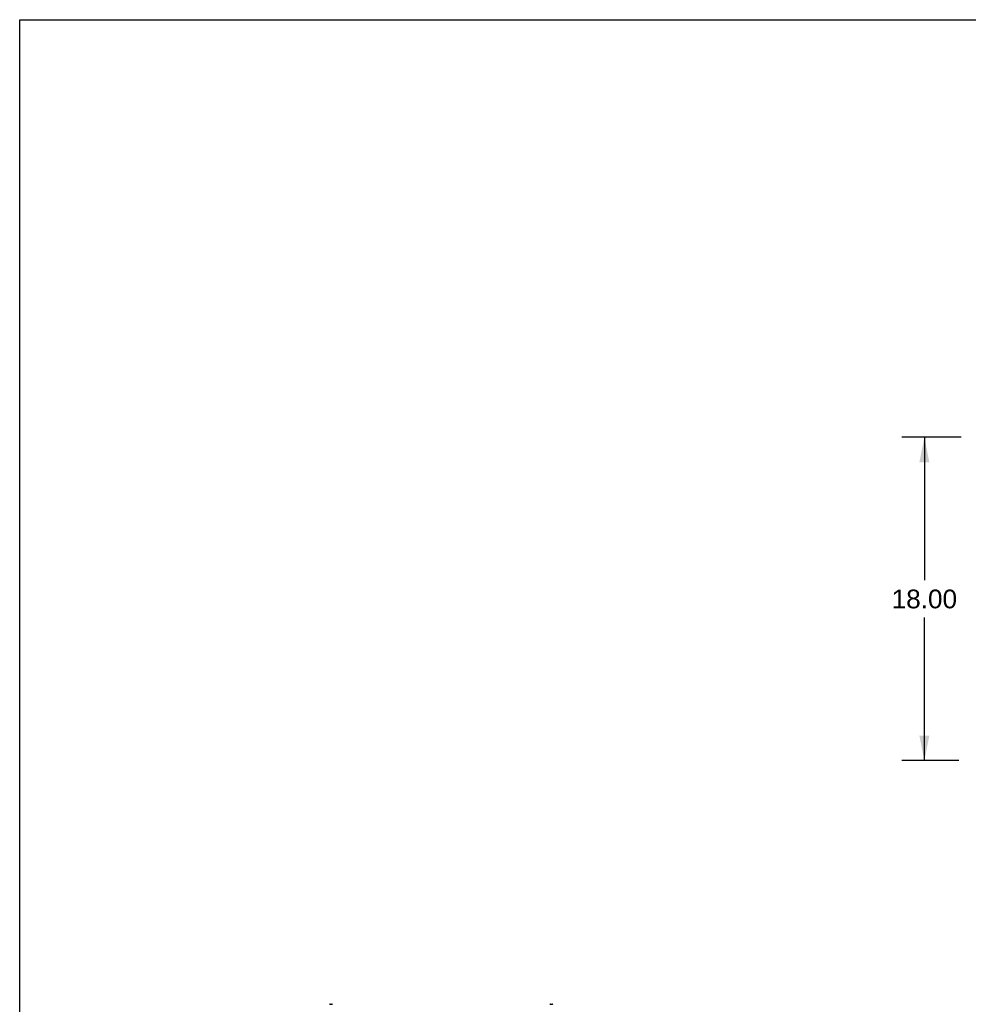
# Model space of a CAD drawing. Header units: inches. Extents: x 0 to 236, y 0 to 153.
# Tile 66 of 95: x 0 to 53, y 98 to 153. Entities that reach past the tile are written whole.
import ezdxf

# ---------------------------------------------------------------- set-up
doc = ezdxf.new("R2010")
doc.units = ezdxf.units.IN
doc.header["$LTSCALE"] = 12.986111
doc.header["$MEASUREMENT"] = 0
doc.layers.get('0').update_dxf_attribs({"linetype": 'CONTINUOUS'})
doc.layers.add('DIMENSIONS', color=7, linetype='CONTINUOUS')
doc.styles.get("Standard").update_dxf_attribs({"font": 'arial.ttf'})
doc.dimstyles.new('DIMSTYLE_1', dxfattribs={"dimtxt": 1.041667, "dimasz": 1.388889, "dimexe": 0.09, "dimexo": 0.07, "dimgap": 0.0375, "dimtad": 0, "dimtih": 1, "dimtoh": 1, "dimzin": 4, "dimdsep": 46, "dimtxsty": 'Standard', "dimblk": '_FILLED', "dimblk1": '_FILLED', "dimblk2": '_FILLED', "dimcen": 0.09, "dimadec": 3, "dimazin": 1, "dimtfac": 1, "dimtdec": 3, "dimtofl": 0, "dimtmove": 0, "dimatfit": 3, "dimldrblk": '_FILLED', "dimfxl": 0, "dimtolj": 1, "dimtzin": 4, "dimarcsym": 0})

# ---------------------------------------------------------------- blocks, each defined once
blk = doc.blocks.new('_FILLED')
at = {"color": 0, "linetype": 'ByBlock'}
blk.add_solid([(0, 0), (-1, 0.2), (-1, -0.2)], dxfattribs=at)
blk = doc.blocks.new('*D2')
at = {"layer": 'DIMENSIONS', "color": 2, "linetype": 'Continuous'}
for p, q in [((52.391, 129.535), (49.092, 129.535)), ((50.342, 129.535), (50.342, 121.577)), ((50.342, 111.535), (50.342, 119.494)), ((52.266, 111.535), (49.092, 111.535))]:
    blk.add_line(p, q, dxfattribs=at)
at = {"layer": 'DIMENSIONS', "color": 2, "linetype": 'Continuous', "xscale": 1.3888888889, "yscale": 1.3888888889, "zscale": 1.3888888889}
for p, rotation in [((50.342, 129.535), 90), ((50.342, 111.535), 270)]:
    blk.add_blockref('_FILLED', p, dxfattribs=dict(at, rotation=rotation))
at = {"layer": 'DIMENSIONS', "color": 2, "linetype": 'Continuous', "insert": (50.342, 121.056), "char_height": 1.0417, "width": 3.64002, "attachment_point": 2, "line_spacing_factor": 0.9}
blk.add_mtext('18.00', dxfattribs=at)

msp = doc.modelspace()

# ---------------------------------------------------------------- linework, layer by layer
at = {"color": 7, "linetype": 'Continuous'}
for p, q in [((0, 0), (0, 152.778)), ((0, 152.778), (236.111, 152.778)), ((17.284, 97.972), (17.372, 97.972)), ((29.534, 97.972), (29.622, 97.972))]:
    msp.add_line(p, q, dxfattribs=at)
for centre, start, end in [((17.284, 97.828), 90, 105.6303), ((17.372, 97.828), 74.3697, 90), ((29.534, 97.828), 90, 105.6303), ((29.622, 97.828), 74.3697, 90)]:
    msp.add_arc(centre, 0.144, start, end, dxfattribs=at)

# ---------------------------------------------------------------- dimensions: what is measured, and where the dimension line sits
at = {"layer": 'DIMENSIONS', "color": 2, "linetype": 'Continuous'}
dim = msp.add_linear_dim(base=(50.342, 129.535), p1=(52.336, 111.535), p2=(52.461, 129.535), angle=90, dimstyle='DIMSTYLE_1', dxfattribs=at)
dim.commit()
dim.dimension.update_dxf_attribs({"geometry": '*D2', "text_midpoint": (50.386, 120.53), "dimtype": 160})

doc.saveas('drawing.dxf')
